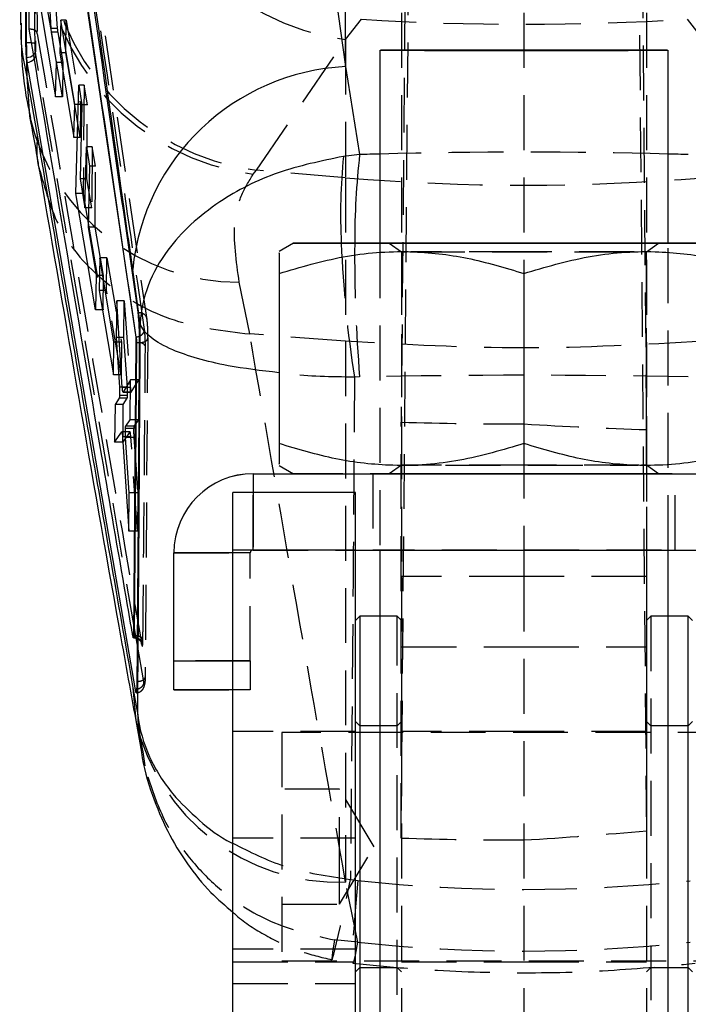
# Model space of a CAD drawing. Extents: x 29 to 520, y 22 to 419.
# Tile 11 of 14: x 485 to 509, y 316 to 351. Entities that reach past the tile are written whole.
import ezdxf

# ---------------------------------------------------------------- set-up
doc = ezdxf.new("R2010")
doc.units = 0
doc.header["$LTSCALE"] = 1.5
doc.linetypes.add('HIDDEN', pattern=[1.905, 1.27, -0.635])
doc.layers.get('0').update_dxf_attribs({"linetype": 'CONTINUOUS'})

msp = doc.modelspace()

# ---------------------------------------------------------------- linework, layer by layer
at = {"color": 7, "linetype": 'CONTINUOUS'}
for p, q in [((496.698665, 349.04084), (496.698665, 377.281357)), ((492.952756, 375.15286), (496.698665, 349.04084)), ((485.387282, 370.485265), (485.417861, 350.489784)), ((485.627182, 365.358714), (489.412879, 339.651425)), ((485.951304, 352.026854), (486.630022, 347.991538)), ((486.531854, 349.993591), (486.181633, 352.026854)), ((486.478865, 350.365389), (486.422652, 351.378356)), ((485.433405, 350.473974), (485.436819, 350.28508)), ((486.814359, 350.655925), (486.779889, 349.518691)), ((487.298378, 347.721596), (486.814359, 350.655925)), ((486.667612, 349.181068), (486.490922, 350.238573)), ((485.616775, 349.865403), (485.591646, 349.865403)), ((486.779889, 349.518691), (487.267506, 346.584302)), ((486.983931, 349.518691), (486.779889, 349.518691)), ((486.983931, 349.518691), (486.984866, 349.622231)), ((487.29771, 347.697009), (486.983931, 349.518691)), ((497.888979, 349.606071), (497.888979, 342.906069)), ((507.888979, 342.906069), (507.888979, 349.606071)), ((485.62845, 349.20596), (485.630233, 348.682452)), ((485.62845, 349.20596), (485.631432, 349.187497)), ((485.628545, 349.360202), (485.640272, 349.187497)), ((485.631432, 349.187497), (489.390059, 327.405371)), ((485.631432, 349.187497), (485.640272, 349.187497)), ((485.640272, 349.187497), (489.391448, 327.405371)), ((486.630022, 347.991538), (486.667612, 349.181068)), ((496.698665, 349.04084), (497.186042, 345.985871)), ((485.630233, 348.682452), (485.994475, 346.65588)), ((487.338624, 344.632265), (487.438009, 348.393616)), ((487.438009, 348.393616), (487.54904, 347.713616)), ((487.267506, 346.584302), (487.298378, 347.721596)), ((487.54904, 347.713616), (487.483692, 345.141735)), ((487.650723, 344.137144), (487.702119, 346.253869)), ((487.702119, 346.253869), (487.811985, 345.582415)), ((497.186042, 345.985871), (496.623973, 345.921394)), ((487.811985, 345.582415), (487.76235, 343.46569)), ((487.483692, 345.141735), (487.650723, 344.137144)), ((488.01538, 340.597585), (487.338624, 344.632265)), ((487.568401, 344.632265), (487.338624, 344.632265)), ((487.778095, 344.137144), (487.650723, 344.137144)), ((487.673084, 344.137144), (487.765515, 343.60062)), ((487.76235, 343.46569), (488.041371, 341.787059)), ((494.888979, 342.906069), (494.388979, 342.617397)), ((488.173668, 342.406907), (488.15032, 341.269676)), ((488.655761, 339.472566), (488.173668, 342.406907)), ((489.573074, 340.124175), (489.310414, 342.000544)), ((494.388979, 341.85813), (494.388979, 335.953858)), ((502.888979, 341.858052), (502.888979, 335.95378)), ((488.041371, 341.787059), (488.01538, 340.597585)), ((488.15032, 341.269676), (488.637227, 338.335257)), ((488.360507, 341.269676), (488.15032, 341.269676)), ((488.756674, 340.914544), (488.737364, 339.635805)), ((488.947728, 337.904167), (488.756674, 340.914544)), ((488.637227, 338.335257), (488.655761, 339.472566)), ((488.737364, 339.635805), (488.846165, 337.910019)), ((488.83783, 339.635805), (488.737364, 339.635805)), ((489.42212, 339.46763), (489.335217, 329.281677)), ((489.444924, 339.46763), (489.360629, 329.281677)), ((489.414979, 339.651425), (489.412879, 339.651425)), ((489.414979, 339.651421), (489.415026, 339.651682)), ((489.444931, 339.46763), (489.42212, 339.46763)), ((489.230657, 338.162914), (488.974574, 337.741137)), ((489.216326, 336.779945), (489.230657, 338.162914)), ((488.84052, 337.526434), (488.700964, 337.30498)), ((489.119301, 337.526434), (488.84052, 337.526434)), ((489.129816, 337.624509), (488.851469, 337.624509)), ((488.974574, 337.741137), (488.972096, 337.742828)), ((488.972096, 337.739282), (489.226267, 337.739282)), ((488.981066, 337.30498), (489.119301, 337.526434)), ((488.700964, 337.30498), (488.679872, 335.999433)), ((488.981066, 337.30498), (488.700964, 337.30498)), ((488.972496, 336.357024), (488.981066, 337.30498)), ((489.065612, 336.554718), (489.216326, 336.779945)), ((488.679872, 335.999433), (488.929563, 336.355474)), ((489.053961, 336.357024), (488.931877, 336.357024)), ((488.956793, 336.19009), (489.173945, 332.909044)), ((489.188902, 334.23945), (489.0608, 336.16747)), ((494.388979, 335.194745), (494.888979, 334.906072)), ((493.488979, 334.905912), (493.488979, 334.906228)), ((493.488979, 334.906228), (494.888707, 334.906228)), ((493.488979, 334.905912), (512.288979, 334.905912)), ((489.173945, 332.909044), (489.188902, 334.23945)), ((497.038979, 334.255789), (492.78898, 334.255789)), ((492.78898, 332.255755), (492.78898, 334.255789)), ((497.038979, 332.255755), (497.038979, 334.255789)), ((490.738979, 332.155913), (490.738979, 332.156226)), ((490.738979, 328.405913), (490.738979, 332.155913)), ((497.038979, 332.255755), (492.78898, 332.255755)), ((492.78898, 310.255757), (492.78898, 332.255755)), ((497.038979, 332.255915), (508.738979, 332.255915)), ((497.038979, 310.255757), (497.038979, 332.255755)), ((497.888979, 332.255915), (497.888979, 310.256046)), ((507.888979, 310.256046), (507.888979, 332.255915)), ((497.188979, 329.957527), (497.038979, 329.807528)), ((497.888979, 329.957527), (497.188979, 329.957527)), ((497.188979, 329.957527), (497.188979, 313.957528)), ((508.588979, 329.957527), (507.888979, 329.957527)), ((508.738979, 329.807528), (508.588979, 329.957527)), ((508.588979, 313.957528), (508.588979, 329.957527)), ((489.32373, 329.223369), (489.321974, 329.232112)), ((489.324488, 329.220415), (489.32373, 329.223369)), ((489.360606, 329.281677), (489.335216, 329.281677)), ((490.738979, 327.40593), (490.738979, 328.405913)), ((489.318715, 327.468608), (489.48326, 326.535829)), ((489.393561, 327.386458), (489.416954, 327.306528)), ((492.78898, 327.40593), (490.738979, 327.40593)), ((489.413279, 326.341376), (489.611155, 325.233449))]:
    msp.add_line(p, q, dxfattribs=at)
at = {"color": 7, "linetype": 'HIDDEN'}
for p, q in [((498.961289, 374.371413), (498.627426, 336.696677)), ((507.150542, 336.437416), (506.813889, 374.447462)), ((498.638979, 373.764325), (498.638979, 331.334822)), ((502.888979, 373.764325), (502.888979, 341.858361)), ((507.13898, 373.764325), (507.13898, 331.334822)), ((507.150542, 322.512072), (506.758984, 368.030276)), ((498.627426, 322.255183), (499.018214, 367.707383)), ((485.877655, 367.075969), (489.795813, 340.262991)), ((485.94673, 357.87813), (485.99387, 350.177881)), ((486.619759, 351.378356), (486.691747, 350.365389)), ((486.994211, 350.655925), (486.814359, 350.655925)), ((486.984866, 349.622231), (486.994211, 350.655925)), ((486.994211, 350.655925), (487.499654, 347.721596)), ((496.698665, 349.979345), (497.245367, 350.685064)), ((508.551759, 350.683812), (509.118881, 349.956211)), ((485.436819, 350.28508), (485.442601, 349.965286)), ((486.691747, 350.365389), (486.478865, 350.365389)), ((486.705298, 350.238573), (486.490922, 350.238573)), ((486.705298, 350.238573), (486.887455, 349.181068)), ((486.8767, 347.991538), (486.531854, 349.993591)), ((493.603298, 345.445346), (496.698665, 349.979345)), ((496.698665, 349.979345), (496.698665, 345.185023)), ((485.9435, 349.454988), (485.931773, 349.553664)), ((489.433926, 329.193794), (485.9435, 349.454988)), ((486.887455, 349.181068), (486.667612, 349.181068)), ((486.887455, 349.181068), (486.8767, 347.991538)), ((487.621827, 348.393616), (487.438009, 348.393616)), ((487.621827, 348.393616), (487.587787, 344.632265)), ((487.738975, 347.713616), (487.621827, 348.393616)), ((486.8767, 347.991538), (486.630022, 347.991538)), ((487.489371, 346.584302), (487.29771, 347.697009)), ((487.499654, 347.721596), (487.298378, 347.721596)), ((487.499654, 347.721596), (487.489371, 346.584302)), ((487.738975, 347.713616), (487.54904, 347.713616)), ((487.7157, 345.141735), (487.738975, 347.713616)), ((487.489371, 346.584302), (487.267506, 346.584302)), ((487.907923, 346.253869), (487.702119, 346.253869)), ((487.907923, 346.253869), (487.888767, 344.137144)), ((488.023599, 345.582415), (487.907923, 346.253869)), ((488.023599, 345.582415), (487.811985, 345.582415)), ((488.004442, 343.46569), (488.023599, 345.582415)), ((493.494705, 345.303793), (493.603298, 345.445346)), ((496.698665, 345.185023), (493.603298, 345.445346)), ((487.7157, 345.141735), (487.483692, 345.141735)), ((487.888767, 344.137144), (487.7157, 345.141735)), ((496.698665, 345.185023), (496.698665, 339.507182)), ((487.587787, 344.632265), (487.568401, 344.632265)), ((487.587787, 344.632265), (487.673084, 344.137144)), ((487.888767, 344.137144), (487.778095, 344.137144)), ((487.765515, 343.60062), (488.282867, 340.597585)), ((488.004442, 343.46569), (487.76235, 343.46569)), ((488.293631, 341.787059), (488.004442, 343.46569)), ((497.888979, 342.906069), (497.888979, 332.255915)), ((498.215718, 342.906069), (498.638979, 342.6097)), ((507.13898, 342.6097), (507.562241, 342.906069)), ((507.888979, 332.255915), (507.888979, 342.906069)), ((498.638979, 342.6097), (498.638979, 335.202441)), ((507.13898, 335.202441), (507.13898, 342.6097)), ((488.41532, 342.406907), (488.173668, 342.406907)), ((488.405039, 341.269676), (488.41532, 342.406907)), ((488.41532, 342.406907), (488.92077, 339.472566)), ((502.888979, 341.858361), (502.888979, 341.858052)), ((488.293631, 341.787059), (488.041371, 341.787059)), ((488.282867, 340.597585), (488.293631, 341.787059)), ((493.376046, 339.759574), (493.008369, 341.554184)), ((488.405039, 341.269676), (488.360507, 341.269676)), ((488.910488, 338.335257), (488.405039, 341.269676)), ((489.013698, 340.914544), (488.756674, 340.914544)), ((489.002137, 339.635805), (489.013698, 340.914544)), ((489.013698, 340.914544), (489.226374, 337.904167)), ((488.282867, 340.597585), (488.01538, 340.597585)), ((488.92077, 339.472566), (488.655761, 339.472566)), ((489.002137, 339.635805), (488.83783, 339.635805)), ((488.92077, 339.472566), (488.910488, 338.335257)), ((489.122879, 337.910019), (489.002137, 339.635805)), ((489.828548, 339.616534), (489.741339, 327.85647)), ((493.370035, 339.759902), (493.376046, 339.759574)), ((496.698665, 339.507182), (493.376046, 339.759574)), ((496.698665, 339.507182), (496.698665, 320.725549)), ((488.910488, 338.335257), (488.637227, 338.335257)), ((489.520806, 338.162914), (489.230657, 338.162914)), ((489.254633, 337.741137), (489.520806, 338.162914)), ((489.520806, 338.162914), (489.508302, 336.779945)), ((497.186042, 338.266138), (497.008711, 338.257686)), ((489.122879, 337.910019), (488.846165, 337.910019)), ((489.226374, 337.904167), (488.947728, 337.904167)), ((489.226267, 337.739282), (489.252117, 337.739282)), ((489.254633, 337.741137), (489.226286, 337.741137)), ((489.252117, 337.741524), (489.254633, 337.741137)), ((489.508302, 336.779945), (489.216326, 336.779945)), ((489.508302, 336.779945), (489.352692, 336.554718)), ((489.34256, 336.473216), (489.055446, 336.473216)), ((489.352692, 336.554718), (489.065612, 336.554718)), ((498.627426, 322.255183), (498.627426, 336.696677)), ((507.150542, 322.512072), (507.150542, 336.437416)), ((489.215158, 336.355474), (488.929563, 336.355474)), ((488.969264, 335.999433), (488.972496, 336.357024)), ((489.215158, 336.355474), (488.969264, 335.999433)), ((489.217469, 336.357024), (489.053961, 336.357024)), ((489.243397, 336.19009), (489.05966, 336.19009)), ((489.34912, 336.16747), (489.0608, 336.16747)), ((489.473304, 332.909044), (489.243397, 336.19009)), ((489.34912, 336.16747), (489.485332, 334.23945)), ((488.969264, 335.999433), (488.679872, 335.999433)), ((502.888979, 335.95378), (502.888979, 331.334822)), ((498.638979, 335.202441), (498.215718, 334.906072)), ((507.562241, 334.906072), (507.13898, 335.202441)), ((493.488979, 332.256228), (493.488979, 334.906228)), ((494.888707, 334.906228), (510.889252, 334.906228)), ((497.638979, 334.906072), (497.638979, 332.256072)), ((508.138979, 332.256072), (508.138979, 334.906072)), ((489.485332, 334.23945), (489.188902, 334.23945)), ((489.485332, 334.23945), (489.473304, 332.909044)), ((493.488979, 334.255789), (493.488979, 332.255915)), ((489.473304, 332.909044), (489.173945, 332.909044)), ((490.738979, 332.156226), (493.38898, 332.156226)), ((497.038979, 332.257528), (492.78898, 332.257528)), ((497.038979, 332.255818), (492.78898, 332.255818)), ((493.38898, 332.155913), (492.78898, 332.155913)), ((493.38898, 332.155913), (493.38898, 332.156226)), ((493.38898, 328.405913), (493.38898, 332.155913)), ((493.488979, 332.255915), (493.488979, 332.256228)), ((493.488979, 332.256228), (512.288979, 332.256228)), ((493.488979, 332.255915), (497.038979, 332.255915)), ((498.638979, 331.334822), (498.638979, 315.773834)), ((502.888979, 331.334822), (498.638979, 331.334822)), ((502.888979, 331.334822), (502.888979, 315.773834)), ((507.13898, 331.334822), (502.888979, 331.334822)), ((507.13898, 331.334822), (507.13898, 315.773834)), ((498.488979, 329.957527), (497.888979, 329.957527)), ((498.488979, 313.957528), (498.488979, 329.957527)), ((498.638979, 329.807528), (498.488979, 329.957527)), ((507.288979, 329.957527), (507.13898, 329.807528)), ((507.288979, 329.957527), (507.288979, 313.957528)), ((507.888979, 329.957527), (507.288979, 329.957527)), ((489.694751, 327.679765), (489.475843, 328.950476)), ((498.638979, 328.895811), (502.888979, 328.895811)), ((502.888979, 328.895811), (507.13898, 328.895811)), ((493.38898, 328.40623), (490.738979, 328.40623)), ((492.78898, 328.405913), (493.38898, 328.405913)), ((493.38898, 328.405913), (493.38898, 327.40593)), ((490.738979, 327.406213), (493.38898, 327.406213)), ((493.38898, 327.40593), (492.78898, 327.40593)), ((497.188979, 326.157526), (497.038979, 326.307528)), ((498.488979, 326.157526), (497.188979, 326.157526)), ((498.638979, 326.307528), (498.488979, 326.157526)), ((507.288979, 326.157526), (507.13898, 326.307528)), ((508.588979, 326.157526), (507.288979, 326.157526)), ((508.738979, 326.307528), (508.588979, 326.157526)), ((497.038979, 325.957526), (492.78898, 325.957526)), ((494.48898, 325.926278), (494.48898, 317.988776)), ((512.988979, 325.926278), (494.48898, 325.926278)), ((502.888979, 325.957526), (498.638979, 325.957526)), ((507.13898, 325.957526), (502.888979, 325.957526)), ((489.662695, 325.252742), (489.731856, 324.764192)), ((496.488979, 323.957526), (494.48898, 323.957526)), ((496.488979, 321.080007), (496.488979, 323.957526)), ((497.6907, 321.957525), (496.488979, 323.957526)), ((497.038979, 322.257683), (492.78898, 322.257683)), ((496.488979, 319.957525), (497.6907, 321.957525)), ((496.488979, 319.957525), (496.488979, 321.080007)), ((497.119155, 318.643056), (496.698665, 320.725549)), ((496.864946, 320.81623), (497.119155, 320.779201)), ((494.48898, 319.957525), (496.488979, 319.957525)), ((497.119155, 318.643056), (496.315653, 318.719369)), ((497.038979, 318.393819), (492.78898, 318.393819)), ((492.78898, 317.957528), (497.038979, 317.957528)), ((494.48898, 317.988776), (512.988979, 317.988776)), ((498.638979, 317.957528), (502.888979, 317.957528)), ((502.888979, 317.957528), (507.13898, 317.957528)), ((497.038979, 317.607526), (497.188979, 317.757525)), ((497.188979, 317.757525), (498.488979, 317.757525)), ((498.488979, 317.757525), (498.638979, 317.607526)), ((507.13898, 317.607526), (507.288979, 317.757525)), ((507.288979, 317.757525), (508.588979, 317.757525)), ((508.588979, 317.757525), (508.738979, 317.607526)), ((492.78898, 317.21263), (497.038979, 317.21263))]:
    msp.add_line(p, q, dxfattribs=at)
at = {"color": 8, "linetype": 'CONTINUOUS'}
for p, q in [((489.226286, 337.741137), (488.974574, 337.741137)), ((489.05966, 336.19009), (488.956793, 336.19009)), ((493.488979, 334.905912), (493.488979, 334.255789)), ((492.78898, 332.155913), (490.738979, 332.155913)), ((489.475843, 328.950476), (489.433926, 329.193794)), ((490.738979, 328.405913), (492.78898, 328.405913)), ((489.318715, 327.468608), (489.412314, 326.341618))]:
    msp.add_line(p, q, dxfattribs=at)
at = {"color": 7, "linetype": 'CONTINUOUS', "flags": 128}
for points in [[(505.452654, 349.606138), (504.433154, 349.606146), (503.336223, 349.606146), (502.216865, 349.606146), (501.131209, 349.606146), (500.133696, 349.606138), (499.274344, 349.606123), (498.596244, 349.606108), (498.133401, 349.606093), (497.909022, 349.606078), (497.934359, 349.606064), (498.208141, 349.606041), (498.71664, 349.606026), (499.434358, 349.606011), (500.325305, 349.606004), (501.344805, 349.605997), (502.441736, 349.605989), (503.561094, 349.605997), (504.646749, 349.605997), (505.644263, 349.606004), (506.503615, 349.606019), (507.181714, 349.606034), (507.644558, 349.606049), (507.868937, 349.606064), (507.8436, 349.606078), (507.569817, 349.606101), (507.061318, 349.606116), (506.343601, 349.606131), (505.452654, 349.606138)], [(497.888979, 342.90617), (497.746678, 342.906166), (496.760624, 342.906151), (495.960776, 342.906133), (495.371438, 342.906114), (495.010517, 342.906092), (494.888979, 342.906069), (495.010517, 342.906051), (495.371438, 342.906028), (495.960776, 342.906006), (496.760624, 342.905991), (497.746678, 342.905976), (498.888979, 342.905961), (500.152818, 342.905954), (501.499794, 342.905946), (502.888979, 342.905946)], [(502.888979, 342.905946), (504.278165, 342.905946), (505.625141, 342.905954), (506.888979, 342.905961), (508.03128, 342.905976), (509.017335, 342.905991), (509.817182, 342.906006), (510.40652, 342.906028), (510.767441, 342.906051), (510.88898, 342.906069), (510.767441, 342.906092), (510.40652, 342.906114), (509.817182, 342.906133), (509.017335, 342.906151), (508.03128, 342.906166), (507.888979, 342.90617)], [(489.444931, 339.46763), (489.501427, 339.464553), (489.549932, 339.457542)], [(494.888979, 334.906072), (495.010517, 334.906049), (495.371438, 334.906027), (495.960776, 334.906008), (496.760624, 334.90599), (497.746678, 334.905975), (498.888979, 334.90596), (500.152818, 334.905953), (501.499794, 334.905945), (502.888979, 334.905945)], [(502.888979, 334.905945), (504.278165, 334.905945), (505.625141, 334.905953), (506.888979, 334.90596), (508.03128, 334.905975), (509.017335, 334.90599), (509.817182, 334.906008), (510.40652, 334.906027), (510.767441, 334.906049), (510.88898, 334.906072)], [(489.390088, 327.405211), (489.391825, 327.395834), (489.393561, 327.386458)]]:
    msp.add_lwpolyline(points, dxfattribs=at)
at = {"color": 8, "linetype": 'CONTINUOUS', "flags": 128}
msp.add_lwpolyline([(485.630233, 348.682452), (485.731324, 347.32296), (485.745575, 347.247389)], dxfattribs=at)
at = {"color": 7, "linetype": 'HIDDEN', "flags": 128}
for points in [[(507.888979, 342.90617), (506.888979, 342.906181), (505.625141, 342.906189), (504.278165, 342.906196), (502.888979, 342.906196), (501.499794, 342.906196), (500.152818, 342.906189), (498.888979, 342.906181), (497.888979, 342.90617)], [(502.888979, 342.906144), (503.966708, 342.906144), (504.986335, 342.906136), (505.892894, 342.906129), (506.637511, 342.906114), (507.180043, 342.906099), (507.491243, 342.906084), (507.554334, 342.906066), (507.365915, 342.906051), (506.936143, 342.906036), (506.288187, 342.906021), (505.456978, 342.90601), (504.487329, 342.906002), (503.431512, 342.905999), (502.346447, 342.905999), (501.29063, 342.906002), (500.32098, 342.90601), (499.489772, 342.906021), (498.841816, 342.906036), (498.412044, 342.906051), (498.223624, 342.906066), (498.286715, 342.906084), (498.597915, 342.906099), (499.140448, 342.906114), (499.885065, 342.906129), (500.791623, 342.906136), (501.811251, 342.906144), (502.888979, 342.906144)], [(498.865698, 342.609678), (498.669966, 342.609693), (498.669966, 342.609708), (498.822147, 342.609719)], [(498.928971, 342.609723), (499.391298, 342.609737), (500.070708, 342.609749), (500.913906, 342.60976), (501.871888, 342.609763), (502.888979, 342.609767), (503.906071, 342.609763), (504.864053, 342.60976), (505.707251, 342.609749), (506.386661, 342.609737), (506.862798, 342.609723), (507.107992, 342.609708), (507.107992, 342.609693), (506.862798, 342.609678), (506.386661, 342.609663), (505.707251, 342.609648), (504.864053, 342.609641), (503.906071, 342.609637), (502.888979, 342.609633), (502.888979, 342.609633)], [(502.888979, 342.609633), (501.871888, 342.609637), (500.913906, 342.609641), (500.070708, 342.609648), (499.391298, 342.609663), (498.957112, 342.609674)], [(502.888979, 335.202508), (501.871888, 335.202508), (500.913906, 335.202501), (500.070708, 335.202493), (499.391298, 335.202478), (498.91516, 335.202467), (498.669966, 335.202448), (498.669966, 335.202434), (498.91516, 335.202419), (499.391298, 335.202404), (500.070708, 335.202393), (500.913906, 335.202381), (501.871888, 335.202378), (502.888979, 335.202374), (503.906071, 335.202378), (504.864053, 335.202381), (505.707251, 335.202393), (506.386661, 335.202404), (506.847398, 335.202419)], [(506.87891, 335.202463), (506.862798, 335.202467), (506.386661, 335.202478), (505.707251, 335.202493), (504.864053, 335.202501), (503.906071, 335.202508), (502.888979, 335.202508)], [(506.904799, 335.202419), (507.107992, 335.202434), (507.107992, 335.202448), (506.966287, 335.20246)], [(510.88898, 334.906072), (510.88898, 334.906072), (510.767441, 334.906094), (510.40652, 334.906113), (509.817182, 334.906135), (509.017335, 334.90615), (508.03128, 334.906169), (506.888979, 334.90618), (505.625141, 334.906191), (504.278165, 334.906195), (502.888979, 334.906198), (501.499794, 334.906195), (500.152818, 334.906191), (498.888979, 334.90618), (497.746678, 334.906169), (496.760624, 334.90615), (495.960776, 334.906135), (495.371438, 334.906113), (495.010517, 334.906094), (494.888979, 334.906072), (494.888979, 334.906072)], [(502.888979, 334.90599), (504.017574, 334.90599), (505.093397, 334.905997), (506.066144, 334.906005), (506.89033, 334.906016), (507.527417, 334.906031), (507.947617, 334.906049), (508.13128, 334.906068), (508.069819, 334.906083), (507.766107, 334.906102), (507.234346, 334.906116), (506.499401, 334.906131), (505.595637, 334.906143), (504.565312, 334.90615), (503.456604, 334.906154), (502.321354, 334.906154), (501.212646, 334.90615), (500.182321, 334.906143), (499.278557, 334.906131), (498.543612, 334.906116), (498.011852, 334.906102), (497.70814, 334.906083), (497.646679, 334.906068), (497.830342, 334.906049), (498.250541, 334.906031), (498.887629, 334.906016), (499.711815, 334.906005), (500.684562, 334.905997), (501.760384, 334.90599), (502.888979, 334.90599)], [(502.888979, 334.906143), (503.966708, 334.906143), (504.986335, 334.906135), (505.892894, 334.906128), (506.637511, 334.906116), (507.180043, 334.906102), (507.491243, 334.906083), (507.554334, 334.906068), (507.365915, 334.906049), (506.936143, 334.906035), (506.288187, 334.90602), (505.456978, 334.906008), (504.487329, 334.906001), (503.431512, 334.905997), (502.346447, 334.905997), (501.29063, 334.906001), (500.32098, 334.906008), (499.489772, 334.90602), (498.841816, 334.906035), (498.412044, 334.906049), (498.223624, 334.906068), (498.286715, 334.906083), (498.597915, 334.906102), (499.140448, 334.906116), (499.885065, 334.906128), (500.791623, 334.906135), (501.811251, 334.906143), (502.888979, 334.906143)], [(502.888979, 332.25599), (504.017574, 332.25599), (505.093397, 332.255997), (506.066144, 332.256005), (506.89033, 332.256016), (507.527417, 332.256031), (507.947617, 332.256049), (508.13128, 332.256068), (508.069819, 332.256083), (507.766107, 332.256101), (507.234346, 332.256116), (506.499401, 332.256131), (505.595637, 332.256142), (504.565312, 332.25615), (503.456604, 332.256154), (502.321354, 332.256154), (501.212646, 332.25615), (500.182321, 332.256142), (499.278557, 332.256131), (498.543612, 332.256116), (498.011852, 332.256101), (497.70814, 332.256083), (497.646679, 332.256068), (497.830342, 332.256049), (498.250541, 332.256031), (498.887629, 332.256016), (499.711815, 332.256005), (500.684562, 332.255997), (501.760384, 332.25599), (502.888979, 332.25599)], [(496.315653, 318.719369), (496.247498, 318.291251), (496.220181, 318.062384), (496.234707, 318.041198), (496.290542, 318.22848), (496.385629, 318.617326), (496.516462, 319.193405), (496.678222, 319.93549), (496.864946, 320.81623)], [(497.119155, 320.779201), (497.038559, 319.872164), (496.978717, 319.107958), (496.941886, 318.515387), (496.929453, 318.116784), (496.941886, 317.927175), (496.978717, 317.953702), (497.038559, 318.195362), (497.119155, 318.643056)]]:
    msp.add_lwpolyline(points, dxfattribs=at)
at = {"color": 7, "linetype": 'HIDDEN'}
for centre, radius, start, end in [((497.773881, 358.276385), 8.366419, 182.3410569, 262.6161713), ((494.572575, 353.604392), 8.370289, 182.4692539, 262.6012889), ((494.677651, 353.741827), 8.365753, 182.3036528, 262.6215419), ((485.799601, 349.463431), 0.397511, 72.3583468, 89.8592482), ((485.763149, 349.580766), 0.170788, 310.3649944, 350.8691501), ((485.694151, 349.466921), 0.249634, 323.8378017, 357.2601915), ((493.01379, 349.040257), 7.486075, 193.8566658, 269.9585142), ((502.908773, 419.034241), 74.109867, 265.19320808, 274.80679192), ((534.430385, 344.305381), 37.907206, 182.1153867, 189.1801665), ((547.207781, 342.44687), 50.196145, 179.4757479, 184.7775804), ((489.544547, 339.233473), 0.224134, 24.5008984, 88.6232541), ((493.488979, 332.156228), 0.1, 90, 180), ((493.488979, 332.155913), 0.1, 90, 180), ((496.470359, 327.964074), 7.242124, 192.945869, 271.8065291)]:
    msp.add_arc(centre, radius, start, end, dxfattribs=at)
at = {"color": 8, "linetype": 'CONTINUOUS'}
for centre, radius, start, end in [((485.642317, 347.130193), 2.73533, 86.683133, 90.5350166), ((485.618107, 349.766174), 0.406106, 271.4728172, 309.0150156), ((485.631929, 349.516582), 0.329191, 271.452387, 323.2498198), ((523.808138, 342.95174), 26.794439, 173.4980311, 180.097476), ((516.698003, 343.913787), 20.174171, 174.2888309, 182.8629437)]:
    msp.add_arc(centre, radius, start, end, dxfattribs=at)
at = {"color": 7, "linetype": 'CONTINUOUS'}
for centre, radius, start, end in [((497.090439, 341.232854), 7.817809, 92.8724714, 174.3646069), ((493.488979, 332.156228), 2.75, 90, 180), ((493.488979, 332.155913), 2.75, 90, 180)]:
    msp.add_arc(centre, radius, start, end, dxfattribs=at)
at = {"color": 7, "linetype": 'HIDDEN'}
for centre, major_axis, ratio, start_param, end_param in [((502.908773, 405.171999), (71.253, 0), 0.767123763, 4.632821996, 4.791668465), ((486.707455, 350.47691), (-0.010044, 0.275199), 0.078406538, 1.985163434, 2.615151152), ((502.908773, 320.142024), (71.253, 0), 0.36388089, 1.500844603, 1.641305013), ((502.908773, 320.142024), (71.253, 0), 0.255187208, 1.49095213, 1.651198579), ((489.365423, 336.275563), (-0.01026, 0.281119), 0.078406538, 0.115474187, 0.788197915), ((502.908773, 371.717023), (71.253, 0), 0.492382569, 4.652266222, 4.712111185), ((502.908773, 371.715824), (71.198557, -5.68322), 0.490013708, 4.75120519, 4.811049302), ((502.908773, 358.35184), (71.192823, 5.797505), 0.505007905, 4.67100961, 4.730853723), ((502.908773, 358.350641), (71.253, 0), 0.507498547, 4.652266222, 4.712111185), ((502.908773, 412.303946), (0, 91.828386), 0.775936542, 3.060248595, 3.222394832), ((502.908773, 412.303946), (0, 93.971618), 0.758239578, 3.060248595, 3.222394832)]:
    msp.add_ellipse(centre, major_axis=major_axis, ratio=ratio, start_param=start_param, end_param=end_param, dxfattribs=at)
at = {"color": 8, "linetype": 'CONTINUOUS'}
for start_param, end_param in [(1.641305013, 1.651198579), (1.49095213, 1.500844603)]:
    msp.add_ellipse((502.908773, 320.142024), major_axis=(71.253, 0), ratio=0.36388089, start_param=start_param, end_param=end_param, dxfattribs=at)
at = {"color": 7, "linetype": 'CONTINUOUS'}
msp.add_ellipse((489.106329, 337.805569), major_axis=(-0.010273, 0.281481), ratio=0.078406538, start_param=3.267980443, end_param=4.010805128, dxfattribs=at)
for points, knots in [([(489.310414, 342.000544), (489.247784, 342.446834), (488.016035, 351.223992), (486.761024, 359.965658), (485.569825, 368.262839)], [0, 0, 0, 0, 0.050846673, 1, 1, 1, 1]), ([(489.495854, 340.510827), (489.480397, 340.618644), (489.403114, 341.15773), (489.077991, 343.421827), (487.802827, 352.255908), (486.567428, 360.655035), (485.585624, 367.330041)], [0, 0, 0, 0, 0.012056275, 0.060281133, 0.253180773, 1, 1, 1, 1]), ([(485.504107, 366.825808), (485.517571, 363.999068), (485.544498, 358.345583), (485.57593, 352.692131), (485.591646, 349.865403)], [0, 0, 0, 0, 0.499999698, 1, 1, 1, 1]), ([(485.524742, 366.825808), (485.538952, 363.999065), (485.567372, 358.34558), (485.600307, 352.692128), (485.616775, 349.865403)], [0, 0, 0, 0, 0.500000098, 1, 1, 1, 1]), ([(485.718222, 350.33967), (485.717539, 350.446012), (485.71166, 351.361049), (485.685315, 355.510855), (485.655636, 360.410863), (485.632108, 364.502186), (485.627182, 365.358714)], [0, 0, 0, 0, 0.021241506, 0.182775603, 0.828911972, 1, 1, 1, 1]), ([(485.636284, 365.359288), (485.636348, 365.358856), (486.271953, 361.063898), (487.540232, 352.506433), (488.790466, 343.933668), (489.414979, 339.651425)], [0, 0, 0, 0, 0.000050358, 0.500508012, 1, 1, 1, 1]), ([(489.321974, 329.232112), (489.311686, 329.291439), (489.230778, 329.757995), (488.868006, 331.853353), (487.667207, 338.830732), (486.554827, 345.39944), (485.718222, 350.33967)], [0, 0, 0, 0, 0.008430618, 0.066300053, 0.297777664, 1, 1, 1, 1]), ([(486.490922, 350.238573), (486.48839, 350.256541), (486.483668, 350.290057), (486.480387, 350.341517), (486.478865, 350.365389)], [0, 0, 0, 0, 0.536101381, 1, 1, 1, 1]), ([(485.442601, 349.965286), (485.444189, 349.806094), (485.45145, 349.078365), (485.56412, 348.174186), (485.723513, 347.443436), (485.766066, 347.24835)], [0, 0, 0, 0, 0.170297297, 0.778497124, 1, 1, 1, 1]), ([(485.591646, 349.865403), (485.592748, 349.785292), (485.594952, 349.625073), (485.606545, 349.403265), (485.61896, 349.270798), (485.62698, 349.216006), (485.62845, 349.20596)], [0, 0, 0, 0, 0.3099371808, 0.6198605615, 0.9303039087, 1, 1, 1, 1]), ([(485.616775, 349.865403), (485.617443, 349.785467), (485.618779, 349.625648), (485.624029, 349.456854), (485.627768, 349.376834), (485.628545, 349.360202)], [0, 0, 0, 0, 0.442179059, 0.884056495, 1, 1, 1, 1]), ([(485.739652, 347.247575), (485.824491, 346.808072), (485.934402, 346.238683), (486.045772, 345.559052), (486.071177, 345.404018)], [0, 0, 0, 0, 0.771884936, 1, 1, 1, 1]), ([(485.994475, 346.65588), (485.993345, 346.597685), (485.985867, 346.21242), (485.956258, 345.779499), (486.084449, 345.441911), (486.096153, 345.411089)], [0, 0, 0, 0, 0.139179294, 0.921405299, 1, 1, 1, 1]), ([(485.994475, 346.65588), (486.571674, 343.291058), (487.666026, 336.911464), (488.788346, 330.498941), (489.318715, 327.468608)], [0, 0, 0, 0, 0.527435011, 1, 1, 1, 1]), ([(496.623973, 345.921394), (495.850686, 345.762486), (494.281357, 345.439996), (492.517127, 344.527596), (491.293713, 343.570503), (490.422059, 342.602882), (489.77997, 341.447204), (489.59275, 340.573907), (489.573256, 340.128325), (489.573074, 340.124175)], [0, 0, 0, 0, 0.202940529, 0.411852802, 0.539873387, 0.667918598, 0.829015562, 0.998407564, 1, 1, 1, 1]), ([(486.080147, 345.406052), (486.981416, 340.151606), (488.068829, 333.811932), (489.218416, 327.43052), (489.415203, 326.338146)], [0, 0, 0, 0, 0.828819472, 1, 1, 1, 1]), ([(494.388979, 341.85813), (495.126719, 342.0774), (496.618196, 342.520694), (498.828021, 342.68285), (500.940462, 342.444793), (502.235518, 342.054824), (502.888979, 341.858052)], [0, 0, 0, 0, 0.264604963, 0.534947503, 0.765342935, 1, 1, 1, 1]), ([(494.388979, 342.564669), (494.388979, 342.573712), (494.388979, 342.600585), (494.388979, 342.27538), (494.388979, 341.954755), (494.388979, 341.85813)], [0, 0, 0, 0, 0.2616265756, 0.7774807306, 1, 1, 1, 1]), ([(502.888979, 341.858052), (503.626719, 342.077337), (505.118197, 342.520662), (507.328018, 342.682856), (509.440464, 342.444834), (510.735518, 342.054889), (511.38898, 341.85813)], [0, 0, 0, 0, 0.264605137, 0.534947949, 0.765343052, 1, 1, 1, 1]), ([(489.549288, 339.456395), (489.549076, 339.537592), (489.54865, 339.699968), (489.539468, 339.971803), (489.525129, 340.225106), (489.509547, 340.406357), (489.499377, 340.483968), (489.495875, 340.510689)], [0, 0, 0, 0, 0.220961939, 0.441876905, 0.662784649, 0.883896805, 1, 1, 1, 1]), ([(489.48326, 326.535829), (489.499741, 328.790129), (489.532865, 333.3211), (489.559627, 337.849031), (489.573074, 340.124175)], [0, 0, 0, 0, 0.497531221, 1, 1, 1, 1]), ([(489.412879, 339.651425), (489.414035, 339.642038), (489.416365, 339.623117), (489.419289, 339.581466), (489.421344, 339.53545), (489.422191, 339.496034), (489.422138, 339.474929), (489.42212, 339.46763)], [0, 0, 0, 0, 0.217751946, 0.438921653, 0.660439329, 0.882570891, 1, 1, 1, 1]), ([(489.415026, 339.651682), (489.455985, 339.654725), (489.503994, 339.658292), (489.541825, 339.682425), (489.547381, 339.685969)], [0, 0, 0, 0, 0.853143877, 1, 1, 1, 1]), ([(489.415026, 339.651682), (489.415067, 339.651596), (489.417046, 339.647399), (489.422762, 339.633176), (489.431523, 339.602483), (489.439641, 339.557996), (489.444561, 339.510869), (489.445171, 339.481066), (489.444931, 339.467648), (489.444931, 339.46763)], [0, 0, 0, 0, 0.002362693, 0.115869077, 0.338617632, 0.560021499, 0.780286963, 0.99971535, 1, 1, 1, 1]), ([(489.465973, 327.694573), (489.467197, 327.847182), (489.474072, 328.704604), (489.504619, 332.625729), (489.529257, 336.393377), (489.549288, 339.456398)], [0, 0, 0, 0, 0.038918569, 0.218660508, 1, 1, 1, 1]), ([(488.846164, 337.910015), (488.847785, 337.879617), (488.851059, 337.818228), (488.852967, 337.721493), (488.85251, 337.658037), (488.851606, 337.628931), (488.851469, 337.624509)], [0, 0, 0, 0, 0.312393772, 0.630871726, 0.943915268, 1, 1, 1, 1]), ([(488.967325, 337.74608), (488.964757, 337.755958), (488.959611, 337.77574), (488.952718, 337.834981), (488.949233, 337.883292), (488.947728, 337.904167)], [0, 0, 0, 0, 0.361546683, 0.724127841, 1, 1, 1, 1]), ([(488.851469, 337.624509), (488.850382, 337.602324), (488.848207, 337.557956), (488.843727, 337.533156), (488.840989, 337.527416), (488.84052, 337.526434)], [0, 0, 0, 0, 0.4532315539, 0.9063818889, 1, 1, 1, 1]), ([(489.129816, 337.624509), (489.130389, 337.65041), (489.131166, 337.68556), (489.130101, 337.728089), (489.129821, 337.739282)], [0, 0, 0, 0, 0.736833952, 1, 1, 1, 1]), ([(489.0608, 336.16747), (489.059103, 336.197601), (489.055709, 336.257869), (489.05354, 336.353486), (489.053742, 336.426314), (489.055018, 336.46144), (489.055446, 336.473216)], [0, 0, 0, 0, 0.2858564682, 0.5717727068, 0.8564377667, 1, 1, 1, 1]), ([(489.055446, 336.473216), (489.056655, 336.493922), (489.059069, 336.535262), (489.063433, 336.54824), (489.065612, 336.554718)], [0, 0, 0, 0, 0.500884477, 1, 1, 1, 1]), ([(488.931877, 336.353634), (488.933556, 336.353537), (488.937676, 336.353299), (488.944872, 336.316789), (488.951783, 336.259487), (488.95529, 336.210905), (488.956793, 336.19009)], [0, 0, 0, 0, 0.199871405, 0.490353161, 0.78164231, 1, 1, 1, 1]), ([(502.888979, 335.95378), (502.151239, 335.73451), (500.65976, 335.291216), (498.44994, 335.12906), (496.337496, 335.367117), (495.04244, 335.757086), (494.388979, 335.953858)], [0, 0, 0, 0, 0.2646048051, 0.534947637, 0.7653430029, 1, 1, 1, 1]), ([(494.388979, 335.953858), (494.388979, 335.857243), (494.388979, 335.542233), (494.388979, 335.215275), (494.388979, 335.240972), (494.388979, 335.250043)], [0, 0, 0, 0, 0.222534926, 0.725563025, 1, 1, 1, 1]), ([(511.38898, 335.953858), (510.651239, 335.734573), (509.159762, 335.291248), (506.949939, 335.129054), (504.837497, 335.367076), (503.542441, 335.757021), (502.888979, 335.95378)], [0, 0, 0, 0, 0.264605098, 0.534947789, 0.765343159, 1, 1, 1, 1]), ([(489.335216, 329.281684), (489.334934, 329.268929), (489.33437, 329.24342), (489.331846, 329.221183), (489.329626, 329.211343), (489.328228, 329.213909), (489.328142, 329.214067)], [0, 0, 0, 0, 0.326398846, 0.652796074, 0.978714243, 1, 1, 1, 1]), ([(489.338124, 329.208561), (489.35649, 329.209731), (489.405385, 329.212847), (489.44985, 329.191472), (489.477613, 329.178125)], [0, 0, 0, 0, 0.375605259, 1, 1, 1, 1]), ([(489.425765, 327.310004), (489.429979, 327.30886), (489.441437, 327.305751), (489.455221, 327.400223), (489.463864, 327.54321), (489.465436, 327.656095), (489.465972, 327.694577)], [0, 0, 0, 0, 0.187866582, 0.510767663, 0.833224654, 1, 1, 1, 1]), ([(489.609247, 325.246014), (489.609884, 325.24064), (489.670494, 324.729171), (489.954853, 323.793983), (490.487116, 322.493569), (491.177963, 321.36027), (491.938492, 320.406064), (492.527299, 319.903745), (492.78898, 319.680501)], [0, 0, 0, 0, 0.002488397, 0.236850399, 0.444601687, 0.646646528, 0.842960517, 1, 1, 1, 1])]:
    msp.add_open_spline(points, degree=3, knots=knots, dxfattribs=at)
at = {"color": 7, "linetype": 'HIDDEN'}
for points, knots in [([(485.877655, 367.075969), (485.88388, 364.902356), (485.900607, 359.061998), (485.919752, 353.220884), (485.931773, 349.553664)], [0, 0, 0, 0, 0.372171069, 1, 1, 1, 1]), ([(489.718552, 339.919132), (489.094073, 344.199129), (487.831037, 352.855612), (486.548858, 361.509302), (485.900624, 365.884375)], [0, 0, 0, 0, 0.494426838, 1, 1, 1, 1]), ([(485.920072, 349.842247), (485.903643, 352.668845), (485.873246, 357.898984), (485.847008, 363.129158), (485.83495, 365.532715)], [0, 0, 0, 0, 0.540444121, 1, 1, 1, 1]), ([(486.210057, 353.243772), (486.032841, 352.94769), (485.678406, 352.355523), (485.437129, 351.427341), (485.440639, 350.755525), (485.442027, 350.489792)], [0, 0, 0, 0, 0.376732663, 0.753469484, 1, 1, 1, 1]), ([(485.99387, 350.177881), (485.993956, 350.178447), (485.994528, 350.182199), (485.996514, 350.20512), (485.985448, 350.243655), (485.940242, 350.287787), (485.875761, 350.318706), (485.800016, 350.337208), (485.744291, 350.338886), (485.718222, 350.33967)], [0, 0, 0, 0, 0.007109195, 0.047110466, 0.28722534, 0.494904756, 0.676265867, 0.848550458, 1, 1, 1, 1]), ([(485.99387, 350.177881), (486.595839, 346.624252), (487.792772, 339.558352), (489.014248, 332.492094), (489.621412, 328.979645)], [0, 0, 0, 0, 0.502926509, 1, 1, 1, 1]), ([(485.931773, 349.553664), (485.931, 349.563162), (485.927279, 349.608884), (485.922063, 349.705309), (485.920735, 349.79658), (485.920072, 349.842247)], [0, 0, 0, 0, 0.115833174, 0.557605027, 1, 1, 1, 1]), ([(486.096153, 345.411089), (486.29808, 344.679691), (486.710755, 343.184944), (488.397452, 341.376727), (490.671978, 340.082927), (492.470683, 339.867577), (493.370035, 339.759902)], [0, 0, 0, 0, 0.242069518, 0.494713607, 0.747356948, 1, 1, 1, 1]), ([(493.008369, 341.554184), (492.905045, 342.285169), (492.748327, 343.393887), (493.034381, 344.568405), (493.341266, 345.058666), (493.494705, 345.303793)], [0, 0, 0, 0, 0.491768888, 0.745888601, 1, 1, 1, 1]), ([(489.495875, 340.510689), (489.534615, 340.50819), (489.613293, 340.503115), (489.712983, 340.447636), (489.783042, 340.364542), (489.791538, 340.296971), (489.795786, 340.263185)], [0, 0, 0, 0, 0.244327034, 0.496214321, 0.74810547, 1, 1, 1, 1]), ([(489.795813, 340.262998), (489.79857, 340.241551), (489.805423, 340.188227), (489.815285, 340.066054), (489.823623, 339.908473), (489.828392, 339.75022), (489.8285, 339.658748), (489.828549, 339.61653)], [0, 0, 0, 0, 0.148700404, 0.369718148, 0.590403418, 0.810952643, 1, 1, 1, 1]), ([(489.547381, 339.685969), (489.575902, 339.700773), (489.638875, 339.733458), (489.703508, 339.818715), (489.713537, 339.88566), (489.718552, 339.919132)], [0, 0, 0, 0, 0.292752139, 0.646382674, 1, 1, 1, 1]), ([(489.748498, 339.326423), (489.748416, 339.374008), (489.748258, 339.465613), (489.7431, 339.61831), (489.735132, 339.758884), (489.726311, 339.860598), (489.720536, 339.904162), (489.718552, 339.919132)], [0, 0, 0, 0, 0.229957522, 0.442686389, 0.66338412, 0.884325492, 1, 1, 1, 1]), ([(489.549288, 339.456432), (489.561995, 339.457088), (489.595451, 339.458817), (489.647742, 339.466985), (489.702628, 339.481935), (489.749971, 339.502276), (489.787879, 339.527011), (489.814418, 339.555123), (489.829644, 339.585441), (489.828913, 339.606169), (489.828548, 339.616534)], [0, 0, 0, 0, 0.0804497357, 0.2118116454, 0.3431751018, 0.4745463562, 0.6059057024, 0.7372689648, 0.8686270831, 1, 1, 1, 1]), ([(496.698665, 320.725549), (496.168236, 323.720807), (495.044559, 330.066056), (493.948632, 336.410392), (493.370035, 339.759902)], [0, 0, 0, 0, 0.472047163, 1, 1, 1, 1]), ([(509.118881, 339.507182), (507.048845, 339.389474), (502.908773, 339.154058), (498.768701, 339.389474), (496.698665, 339.507182)], [0, 0, 0, 0, 0.499999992, 1, 1, 1, 1]), ([(489.663965, 329.14145), (489.665593, 329.317597), (489.673732, 330.198334), (489.704171, 333.593288), (489.729059, 336.812161), (489.748498, 339.326423)], [0, 0, 0, 0, 0.051885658, 0.259427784, 1, 1, 1, 1]), ([(497.008711, 338.257686), (496.203171, 338.269656), (495.270515, 338.283516), (494.494715, 338.396227), (494.388979, 338.411589)], [0, 0, 0, 0, 0.863706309, 1, 1, 1, 1]), ([(497.008711, 338.257686), (496.988179, 335.352667), (496.947085, 329.5385), (496.892339, 323.72503), (496.864946, 320.81623)], [0, 0, 0, 0, 0.499644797, 1, 1, 1, 1]), ([(489.129821, 337.739282), (489.129487, 337.759002), (489.128632, 337.809468), (489.125599, 337.868759), (489.123272, 337.904056), (489.122879, 337.910015)], [0, 0, 0, 0, 0.347732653, 0.889873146, 1, 1, 1, 1]), ([(489.226374, 337.904167), (489.228568, 337.877008), (489.232958, 337.822695), (489.241113, 337.764406), (489.246415, 337.749473), (489.249069, 337.741997)], [0, 0, 0, 0, 0.333118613, 0.666181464, 1, 1, 1, 1]), ([(489.34256, 336.473216), (489.341893, 336.448827), (489.340561, 336.400052), (489.342026, 336.307447), (489.345221, 336.22743), (489.348121, 336.18283), (489.34912, 336.16747)], [0, 0, 0, 0, 0.283503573, 0.566994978, 0.850876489, 1, 1, 1, 1]), ([(489.243397, 336.19009), (489.241203, 336.217564), (489.236814, 336.272507), (489.228711, 336.329244), (489.221193, 336.357948), (489.216964, 336.356212), (489.215158, 336.35547)], [0, 0, 0, 0, 0.266753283, 0.533467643, 0.800766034, 1, 1, 1, 1]), ([(489.621412, 328.979645), (489.617162, 329.014177), (489.608663, 329.083241), (489.53867, 329.168047), (489.439138, 329.224545), (489.360609, 329.229617), (489.321974, 329.232112)], [0, 0, 0, 0, 0.251987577, 0.503975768, 0.755966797, 1, 1, 1, 1]), ([(489.338209, 329.213988), (489.334307, 329.214902), (489.329584, 329.216008), (489.324597, 329.222279), (489.32373, 329.223369)], [0, 0, 0, 0, 0.826148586, 1, 1, 1, 1]), ([(489.663965, 329.14145), (489.656629, 329.159977), (489.641955, 329.197033), (489.570632, 329.242772), (489.473685, 329.274818), (489.398314, 329.279391), (489.360629, 329.281677)], [0, 0, 0, 0, 0.249995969, 0.500001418, 0.749998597, 1, 1, 1, 1]), ([(489.477613, 329.178125), (489.479851, 329.17735), (489.50714, 329.167905), (489.546035, 329.132325), (489.587517, 329.084212), (489.608896, 329.043241), (489.617424, 329.020423), (489.620575, 329.008908), (489.620261, 329.009883), (489.61887, 329.016479), (489.617778, 329.022705), (489.617634, 329.023529)], [0, 0, 0, 0, 0.020315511, 0.247753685, 0.438035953, 0.586125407, 0.690538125, 0.782403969, 0.884728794, 0.984737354, 1, 1, 1, 1]), ([(489.621412, 328.979645), (489.624165, 328.965696), (489.631289, 328.929599), (489.642559, 328.912075), (489.653321, 328.94108), (489.661321, 329.017109), (489.663074, 329.099566), (489.663965, 329.14145)], [0, 0, 0, 0, 0.135295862, 0.35011448, 0.564595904, 0.77884054, 1, 1, 1, 1]), ([(489.42627, 327.303984), (489.449631, 327.304583), (489.506818, 327.306049), (489.584516, 327.346065), (489.648493, 327.402589), (489.688709, 327.462756), (489.711292, 327.517734), (489.724573, 327.570059), (489.738157, 327.65644), (489.73942, 327.767113), (489.740365, 327.84994)], [0, 0, 0, 0, 0.08240151, 0.201720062, 0.300744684, 0.387861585, 0.465459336, 0.539707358, 0.655518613, 1, 1, 1, 1]), ([(489.465973, 327.694614), (489.477603, 327.695243), (489.510091, 327.696999), (489.561594, 327.705022), (489.616738, 327.720135), (489.664199, 327.74073), (489.702044, 327.765809), (489.728328, 327.7943), (489.743109, 327.82502), (489.741929, 327.845989), (489.741338, 327.856474)], [0, 0, 0, 0, 0.073775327, 0.206091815, 0.338406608, 0.47073068, 0.603046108, 0.735361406, 0.867672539, 1, 1, 1, 1]), ([(489.741338, 327.856474), (489.740821, 327.825267), (489.739556, 327.748925), (489.733157, 327.660344), (489.722376, 327.610534), (489.708951, 327.613058), (489.699414, 327.657859), (489.694751, 327.679765)], [0, 0, 0, 0, 0.148305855, 0.362798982, 0.577760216, 0.793540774, 1, 1, 1, 1]), ([(489.694725, 327.67991), (489.689888, 327.645401), (489.680215, 327.576384), (489.609962, 327.486999), (489.510065, 327.422261), (489.431004, 327.410904), (489.391474, 327.405226)], [0, 0, 0, 0, 0.250004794, 0.49999438, 0.750000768, 1, 1, 1, 1]), ([(489.832053, 324.377559), (490.014118, 323.844222), (490.357212, 322.839174), (491.246565, 321.542155), (492.429596, 320.327135), (494.103353, 319.223447), (495.556957, 318.89224), (496.315653, 318.719369)], [0, 0, 0, 0, 0.1870648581, 0.3525147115, 0.5179260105, 0.7483856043, 1, 1, 1, 1]), ([(492.78898, 322.074835), (493.373591, 321.778694), (494.612713, 321.151004), (496.086489, 320.931941), (496.864946, 320.81623)], [0, 0, 0, 0, 0.471794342, 1, 1, 1, 1]), ([(492.78898, 319.680501), (492.84563, 319.628214), (493.20569, 319.295886), (493.983831, 318.827915), (495.073893, 318.304542), (495.8463, 318.119668), (496.218801, 318.03051)], [0, 0, 0, 0, 0.0601495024, 0.3823003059, 0.7021080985, 1, 1, 1, 1]), ([(496.952411, 317.9117), (497.578189, 317.848914), (499.330038, 317.673148), (502.221335, 317.55556), (505.560655, 317.604378), (507.756052, 317.808092), (508.825566, 317.907334)], [0, 0, 0, 0, 0.158622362, 0.44405915, 0.729166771, 1, 1, 1, 1])]:
    msp.add_open_spline(points, degree=3, knots=knots, dxfattribs=at)
at = {"color": 8, "linetype": 'CONTINUOUS'}
for points, knots in [([(485.442027, 350.489792), (485.434573, 350.344181), (485.406509, 349.795966), (485.535502, 349.153946), (485.630233, 348.682452)], [0, 0, 0, 0, 0.265609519, 1, 1, 1, 1]), ([(494.388979, 338.411589), (493.774196, 338.483865), (492.714471, 338.608452), (491.530866, 338.901729), (490.59062, 339.225208), (489.871318, 339.633445), (489.623805, 339.955001), (489.573543, 340.122614), (489.573074, 340.124175)], [0, 0, 0, 0, 0.231214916, 0.398554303, 0.565925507, 0.77650008, 0.997918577, 1, 1, 1, 1]), ([(489.360585, 329.281684), (489.359695, 329.268907), (489.357909, 329.243281), (489.349863, 329.221149), (489.342826, 329.211435), (489.338436, 329.213863), (489.338209, 329.213988)], [0, 0, 0, 0, 0.3252595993, 0.6522965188, 0.9819704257, 1, 1, 1, 1]), ([(489.48326, 326.535829), (489.483782, 326.531382), (489.541735, 326.037198), (489.814834, 325.083363), (490.582226, 323.845095), (491.60221, 322.873494), (492.314053, 322.28293), (492.773599, 322.081574), (492.78898, 322.074835)], [0, 0, 0, 0, 0.002602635, 0.289236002, 0.56103332, 0.776806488, 0.992529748, 1, 1, 1, 1]), ([(489.48326, 326.535829), (489.483372, 326.529821), (489.491394, 326.09713), (489.577643, 325.671984), (489.662695, 325.252742)], [0, 0, 0, 0, 0.0138855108, 1, 1, 1, 1])]:
    msp.add_open_spline(points, degree=3, knots=knots, dxfattribs=at)

doc.saveas('drawing.dxf')
